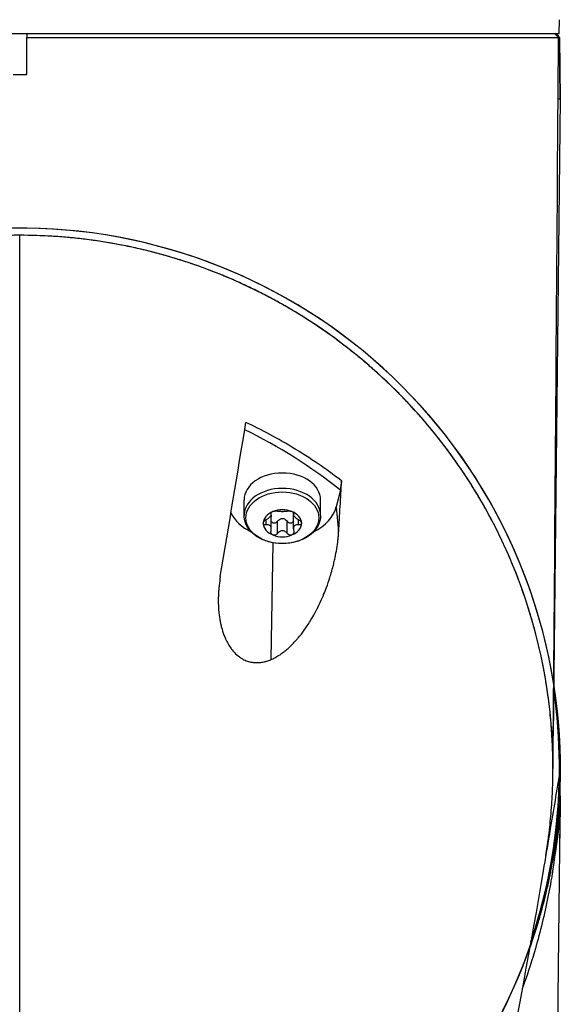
# Model space of a CAD drawing. Header units: millimetres. Extents: x 0 to 4378, y 0 to 2376.
# Tile 102 of 256: x 831 to 871, y 1610 to 1682. Entities that reach past the tile are written whole.
import ezdxf

# ---------------------------------------------------------------- set-up
doc = ezdxf.new("R2010")
doc.units = ezdxf.units.MM
doc.header["$LTSCALE"] = 0.2

# ---------------------------------------------------------------- blocks, each defined once
blk = doc.blocks.new('A$C994008f5')
for p, q in [((39.48, 1046.3), (39.506, 1047.3)), ((-39.42, 1046.3), (39.48, 1046.3)), ((0.53, 1046.3), (0.53, 1046.008)), ((0.53, 1043.3), (0.53, 1046.008)), ((39.148, 1046.3), (39.442, 1046.003)), ((39.511, 1046.003), (39.211, 1046.3)), ((39.442, 1046.003), (39.511, 1046.003)), ((39.516, 1045.997), (39.511, 1046.003)), ((39.516, 1045.997), (39.555, 1041.501)), ((39.555, 1041.501), (39.516, 1045.997)), ((39.516, 1045.997), (39.516, 1045.997)), ((-0.47, 1043.3), (0.53, 1043.3)), ((39.555, 1041.501), (39.055, 994.883)), ((39.402, 1041.5), (39.555, 1041.501)), ((23.473, 1012.865), (23.169, 1011.646)), ((16.43, 1011.012), (16.43, 1012.137)), ((22.03, 1011.012), (22.03, 1012.137)), ((18.402, 1011.144), (18.402, 1011.208)), ((18.422, 1011.091), (18.422, 1011.232)), ((20.038, 1011.091), (20.038, 1011.232)), ((20.058, 1011.144), (20.058, 1011.208)), ((23.169, 1011.646), (23.347, 1009.802)), ((18.045, 1010.322), (18.045, 1010.708)), ((18.422, 1010.032), (18.422, 1010.93)), ((18.874, 1009.693), (18.874, 1010.591)), ((19.586, 1009.693), (19.586, 1010.591)), ((20.038, 1010.032), (20.038, 1010.93)), ((20.414, 1010.322), (20.414, 1010.708)), ((18.53, 1009.015), (18.392, 1000.461)), ((39.511, 992.708), (39.505, 992.866)), ((39.511, 992.708), (39.506, 992.71)), ((39.511, 992.708), (39.516, 992.568)), ((39.555, 990.5), (39.516, 992.568)), ((39.516, 990.5), (39.516, 992.568)), ((39.516, 990.5), (39.555, 990.5)), ((39.555, 990.5), (39.521, 987.4)), ((39.536, 988.777), (39.078, 947.8))]:
    blk.add_line(p, q)
for radius, start, end in [(39.537, 199.36867, 199.355), (39.537, 340.68589, 340.67373), (39.476, 352.57713, 8.31649), (39.476, 341.24939, 359.4099), (39.537, 352.58853, 357.1003)]:
    blk.add_arc((0.03, 992.5), radius, start, end)
for centre, major_axis, ratio, start_param, end_param in [((-1.357, 484.439), (0.854, 958.696), 0.001143, 5.230614, 5.319688), ((11.178, 996.271), (-15.553, -91.892), 0.018899, 1.685952, 1.810789), ((-29.065, 937.671), (49.235, 77.549), 0.641175, 6.214347, 6.355046), ((19.23, 1012.137), (-2.8, 0), 0.707107, 3.141593, 6.283185), ((90.733, 1686.391), (102.935, 874.46), 0.021198, 3.835703, 3.836898), ((19.23, 1011.012), (-2.8, 0), 0.707107, 3.141593, 6.283185), ((19.23, 1012.137), (-4, 0), 0.707107, 0.343673, 0.96262), ((19.23, 1010.44), (-1.4, 0), 0.707107, 5.235988, 6.283185), ((19.23, 1010.44), (1.4, 0), 0.707107, 1.047198, 2.094395), ((19.23, 1010.44), (1.4, 0), 0.707107, 0, 1.047198), ((19.23, 1012.137), (4, 0), 0.707107, 5.320565, 6.108652), ((19.23, 1010.44), (-1.4, 0), 0.707107, 0, 1.047198), ((19.23, 1010.44), (1.4, 0), 0.707107, 5.235988, 6.283185), ((19.23, 1010.44), (-1.4, 0), 0.707107, 1.047198, 2.094395)]:
    blk.add_ellipse(centre, major_axis=major_axis, ratio=ratio, start_param=start_param, end_param=end_param)
blk.add_ellipse((19.23, 1010.844), major_axis=(2.669, 0), ratio=0.707107)
for points, knots in [([(0.53, 1046.008), (0.751, 1046.008), (0.971, 1046.008), (2.877, 1046.008), (4.557, 1046.008), (11.309, 1046.008), (16.188, 1046.007), (24.692, 1046.006), (28.307, 1046.006), (34.276, 1046.004), (36.534, 1046.004), (38.776, 1046.003), (39.285, 1046.003), (39.442, 1046.003)], [-6.550864, -6.550864, -6.550864, -6.550864, -6.484725, -6.484725, -5.979785, -5.979785, -4.438216, -4.438216, -2.995361, -2.995361, -1.514872, -1.514872, -0.595685, -0.595685, -0.595685, -0.595685]), ([(39.516, 1045.997), (39.515, 1045.998), (39.514, 1045.999), (39.513, 1046), (39.387, 1046.125), (39.297, 1046.214), (39.211, 1046.3)], [-0.0003721, -0.0003721, -0.0003721, -0.0003721, 0, 0, 0, 0.05323645, 0.05323645, 0.05323645, 0.05323645]), ([(0.03, 1031.519), (-0.358, 1031.519), (-0.746, 1031.513), (-1.521, 1031.49), (-1.909, 1031.472), (-2.682, 1031.426), (-3.069, 1031.397), (-3.838, 1031.328), (-4.222, 1031.288), (-5.37, 1031.15), (-6.13, 1031.036), (-7.258, 1030.833), (-7.632, 1030.759), (-8.376, 1030.603), (-8.745, 1030.519), (-9.48, 1030.342), (-9.844, 1030.248), (-10.569, 1030.051), (-10.929, 1029.948), (-11.641, 1029.731), (-11.996, 1029.618), (-12.696, 1029.383), (-13.044, 1029.261), (-13.561, 1029.071), (-13.732, 1029.007), (-14.074, 1028.877), (-14.243, 1028.81), (-14.581, 1028.676), (-14.749, 1028.607), (-15.084, 1028.468), (-15.25, 1028.397), (-15.747, 1028.183), (-16.075, 1028.036), (-16.723, 1027.734), (-17.044, 1027.58), (-17.678, 1027.264), (-17.992, 1027.102), (-18.612, 1026.772), (-18.919, 1026.604), (-19.525, 1026.261), (-19.824, 1026.086), (-20.414, 1025.73), (-20.706, 1025.549), (-21.281, 1025.181), (-21.565, 1024.993), (-22.125, 1024.613), (-22.401, 1024.421), (-22.946, 1024.029), (-23.214, 1023.831), (-23.744, 1023.43), (-24.005, 1023.227), (-24.52, 1022.817), (-24.774, 1022.609), (-25.15, 1022.295), (-25.274, 1022.189), (-25.52, 1021.977), (-25.642, 1021.871), (-25.885, 1021.657), (-26.006, 1021.549), (-26.245, 1021.333), (-26.364, 1021.224), (-26.716, 1020.898), (-26.948, 1020.677), (-27.632, 1020.011), (-28.073, 1019.56), (-28.714, 1018.872), (-28.923, 1018.641), (-29.233, 1018.293), (-29.335, 1018.176), (-29.538, 1017.942), (-29.639, 1017.825), (-29.788, 1017.648), (-29.838, 1017.589), (-29.936, 1017.471), (-29.986, 1017.412), (-30.133, 1017.234), (-30.23, 1017.116), (-30.422, 1016.877), (-30.517, 1016.758), (-30.706, 1016.518), (-30.799, 1016.398), (-30.985, 1016.157), (-31.077, 1016.036), (-31.258, 1015.793), (-31.349, 1015.672), (-31.616, 1015.306), (-31.791, 1015.062), (-32.306, 1014.323), (-32.636, 1013.826), (-33.268, 1012.824), (-33.571, 1012.318), (-33.933, 1011.682), (-34.005, 1011.555), (-34.147, 1011.299), (-34.217, 1011.171), (-34.356, 1010.915), (-34.424, 1010.787), (-34.559, 1010.53), (-34.626, 1010.401), (-34.758, 1010.143), (-34.823, 1010.013), (-34.952, 1009.755), (-35.016, 1009.625), (-35.204, 1009.236), (-35.327, 1008.975), (-35.684, 1008.192), (-35.911, 1007.667), (-36.231, 1006.876), (-36.334, 1006.611), (-36.535, 1006.081), (-36.633, 1005.815), (-36.822, 1005.283), (-36.913, 1005.016), (-37.09, 1004.482), (-37.176, 1004.215), (-37.34, 1003.678), (-37.419, 1003.41), (-37.572, 1002.871), (-37.645, 1002.602), (-37.856, 1001.792), (-37.984, 1001.251), (-38.217, 1000.166), (-38.322, 999.622), (-38.509, 998.532), (-38.59, 997.987), (-38.73, 996.894), (-38.788, 996.346), (-38.881, 995.251), (-38.915, 994.703), (-38.95, 993.879), (-38.958, 993.605), (-38.966, 993.194), (-38.968, 993.056), (-38.971, 992.782), (-38.972, 992.645), (-38.972, 992.37), (-38.971, 992.233), (-38.968, 991.959), (-38.966, 991.822), (-38.957, 991.41), (-38.949, 991.136), (-38.926, 990.587), (-38.911, 990.313), (-38.876, 989.765), (-38.856, 989.491), (-38.81, 988.943), (-38.784, 988.669), (-38.726, 988.122), (-38.694, 987.848), (-38.652, 987.517), (-38.644, 987.458), (-38.637, 987.4), (-38.578, 986.958), (-38.512, 986.515), (-38.438, 986.073)], [0, 0, 0, 0, 0.0102041, 0.0102041, 0.0204082, 0.0204082, 0.0306122, 0.0306122, 0.0408163, 0.0408163, 0.0612245, 0.0612245, 0.0714286, 0.0714286, 0.0816327, 0.0816327, 0.0918367, 0.0918367, 0.1020408, 0.1020408, 0.1122449, 0.1122449, 0.122449, 0.122449, 0.127551, 0.127551, 0.1326531, 0.1326531, 0.1377551, 0.1377551, 0.1428571, 0.1428571, 0.1530612, 0.1530612, 0.1632653, 0.1632653, 0.1734694, 0.1734694, 0.1836735, 0.1836735, 0.1938776, 0.1938776, 0.2040816, 0.2040816, 0.2142857, 0.2142857, 0.2244898, 0.2244898, 0.2346939, 0.2346939, 0.244898, 0.244898, 0.255102, 0.255102, 0.2602041, 0.2602041, 0.2653061, 0.2653061, 0.2704082, 0.2704082, 0.2755102, 0.2755102, 0.2857143, 0.2857143, 0.3061224, 0.3061224, 0.3163265, 0.3163265, 0.3214286, 0.3214286, 0.3265306, 0.3265306, 0.3290816, 0.3290816, 0.3316327, 0.3316327, 0.3367347, 0.3367347, 0.3418367, 0.3418367, 0.3469388, 0.3469388, 0.3520408, 0.3520408, 0.3571429, 0.3571429, 0.3673469, 0.3673469, 0.3877551, 0.3877551, 0.4081633, 0.4081633, 0.4132653, 0.4132653, 0.4183673, 0.4183673, 0.4234694, 0.4234694, 0.4285714, 0.4285714, 0.4336735, 0.4336735, 0.4387755, 0.4387755, 0.4489796, 0.4489796, 0.4693878, 0.4693878, 0.4795918, 0.4795918, 0.4897959, 0.4897959, 0.5, 0.5, 0.5102041, 0.5102041, 0.5204082, 0.5204082, 0.5306122, 0.5306122, 0.5510204, 0.5510204, 0.5714286, 0.5714286, 0.5918367, 0.5918367, 0.6122449, 0.6122449, 0.6326531, 0.6326531, 0.6428571, 0.6428571, 0.6479592, 0.6479592, 0.6530612, 0.6530612, 0.6581633, 0.6581633, 0.6632653, 0.6632653, 0.6734694, 0.6734694, 0.6836735, 0.6836735, 0.6938776, 0.6938776, 0.7040816, 0.7040816, 0.7142857, 0.7142857, 0.7164671, 0.7164671, 0.7164671, 0.7329907, 0.7329907, 0.7329907, 0.7329907]), ([(39.033, 992.5), (39.036, 996.882), (38.3, 1001.29), (35.291, 1009.775), (33.004, 1013.909), (26.471, 1021.655), (22.483, 1024.76), (15.616, 1028.388), (12.748, 1029.52), (6.565, 1031.101), (3.324, 1031.519), (0.03, 1031.519)], [0.000404, 0.000404, 0.000404, 0.000404, 1.859728, 1.859728, 3.713839, 3.713839, 5.696387, 5.696387, 6.921498, 6.921498, 8.1615, 8.1615, 8.1615, 8.1615]), ([(38.508, 986.13), (38.578, 986.554), (38.641, 986.977), (38.697, 987.4), (38.704, 987.458), (38.712, 987.517), (38.754, 987.848), (38.786, 988.122), (38.844, 988.669), (38.87, 988.943), (38.94, 989.764), (38.974, 990.313), (39.009, 991.135), (39.018, 991.41), (39.026, 991.821), (39.028, 991.958), (39.031, 992.233), (39.032, 992.37), (39.032, 992.645), (39.031, 992.782), (39.029, 993.056), (39.026, 993.193), (39.018, 993.604), (39.009, 993.879), (38.986, 994.428), (38.972, 994.702), (38.937, 995.25), (38.917, 995.524), (38.848, 996.346), (38.79, 996.893), (38.65, 997.986), (38.569, 998.532), (38.429, 999.349), (38.379, 999.622), (38.274, 1000.165), (38.219, 1000.437), (38.102, 1000.979), (38.041, 1001.25), (37.913, 1001.792), (37.846, 1002.062), (37.635, 1002.871), (37.482, 1003.409), (37.235, 1004.214), (37.15, 1004.482), (36.973, 1005.016), (36.882, 1005.283), (36.693, 1005.815), (36.595, 1006.081), (36.394, 1006.61), (36.29, 1006.875), (36.077, 1007.403), (35.967, 1007.666), (35.741, 1008.191), (35.625, 1008.453), (35.387, 1008.975), (35.264, 1009.235), (35.013, 1009.754), (34.884, 1010.013), (34.62, 1010.529), (34.485, 1010.787), (34.208, 1011.299), (34.066, 1011.555), (33.849, 1011.936), (33.775, 1012.064), (33.627, 1012.317), (33.552, 1012.444), (33.325, 1012.822), (33.17, 1013.074), (32.696, 1013.826), (32.366, 1014.323), (31.68, 1015.307), (31.323, 1015.795), (30.767, 1016.518), (30.578, 1016.758), (30.29, 1017.115), (30.193, 1017.234), (30.046, 1017.412), (29.997, 1017.471), (29.898, 1017.589), (29.848, 1017.648), (29.699, 1017.824), (29.598, 1017.942), (29.395, 1018.175), (29.293, 1018.292), (29.087, 1018.524), (28.983, 1018.641), (28.826, 1018.813), (28.773, 1018.871), (28.667, 1018.986), (28.614, 1019.043), (28.347, 1019.33), (28.13, 1019.557), (27.689, 1020.009), (27.464, 1020.233), (26.78, 1020.899), (26.31, 1021.335), (25.581, 1021.978), (25.335, 1022.189), (24.959, 1022.504), (24.833, 1022.608), (24.58, 1022.816), (24.452, 1022.919), (24.194, 1023.124), (24.064, 1023.226), (23.803, 1023.429), (23.671, 1023.529), (23.406, 1023.73), (23.272, 1023.83), (23.004, 1024.028), (22.868, 1024.126), (22.459, 1024.419), (22.183, 1024.611), (21.763, 1024.896), (21.622, 1024.991), (21.338, 1025.177), (21.195, 1025.27), (20.907, 1025.455), (20.762, 1025.546), (20.471, 1025.727), (20.324, 1025.817), (20.029, 1025.995), (19.881, 1026.083), (19.582, 1026.258), (19.432, 1026.345), (18.978, 1026.603), (18.672, 1026.772), (18.207, 1027.019), (18.051, 1027.101), (17.737, 1027.263), (17.58, 1027.343), (17.263, 1027.501), (17.103, 1027.579), (16.782, 1027.733), (16.621, 1027.81), (16.297, 1027.96), (16.134, 1028.035), (15.806, 1028.182), (15.641, 1028.254), (15.145, 1028.469), (14.81, 1028.608), (14.134, 1028.877), (13.793, 1029.008), (13.104, 1029.261), (12.756, 1029.383), (12.054, 1029.617), (11.701, 1029.73), (10.987, 1029.947), (10.628, 1030.05), (9.904, 1030.248), (9.54, 1030.342), (8.805, 1030.519), (8.435, 1030.602), (7.692, 1030.759), (7.317, 1030.832), (6.565, 1030.967), (6.187, 1031.03), (5.618, 1031.116), (5.428, 1031.143), (5.047, 1031.194), (4.855, 1031.219), (4.473, 1031.265), (4.281, 1031.286), (3.898, 1031.327), (3.706, 1031.345), (3.128, 1031.397), (2.742, 1031.426), (1.582, 1031.495), (0.806, 1031.519), (0.03, 1031.519)], [0.2677515, 0.2677515, 0.2677515, 0.2677515, 0.2835359, 0.2835359, 0.2835359, 0.2857143, 0.2857143, 0.2959184, 0.2959184, 0.3061224, 0.3061224, 0.3265306, 0.3265306, 0.3367347, 0.3367347, 0.3418367, 0.3418367, 0.3469388, 0.3469388, 0.3520408, 0.3520408, 0.3571429, 0.3571429, 0.3673469, 0.3673469, 0.377551, 0.377551, 0.3877551, 0.3877551, 0.4081633, 0.4081633, 0.4285714, 0.4285714, 0.4387755, 0.4387755, 0.4489796, 0.4489796, 0.4591837, 0.4591837, 0.4693878, 0.4693878, 0.4897959, 0.4897959, 0.5, 0.5, 0.5102041, 0.5102041, 0.5204082, 0.5204082, 0.5306122, 0.5306122, 0.5408163, 0.5408163, 0.5510204, 0.5510204, 0.5612245, 0.5612245, 0.5714286, 0.5714286, 0.5816327, 0.5816327, 0.5918367, 0.5918367, 0.5969388, 0.5969388, 0.6020408, 0.6020408, 0.6122449, 0.6122449, 0.6326531, 0.6326531, 0.6530612, 0.6530612, 0.6632653, 0.6632653, 0.6683673, 0.6683673, 0.6709184, 0.6709184, 0.6734694, 0.6734694, 0.6785714, 0.6785714, 0.6836735, 0.6836735, 0.6887755, 0.6887755, 0.6913265, 0.6913265, 0.6938776, 0.6938776, 0.7040816, 0.7040816, 0.7142857, 0.7142857, 0.7346939, 0.7346939, 0.744898, 0.744898, 0.75, 0.75, 0.755102, 0.755102, 0.7602041, 0.7602041, 0.7653061, 0.7653061, 0.7704082, 0.7704082, 0.7755102, 0.7755102, 0.7857143, 0.7857143, 0.7908163, 0.7908163, 0.7959184, 0.7959184, 0.8010204, 0.8010204, 0.8061224, 0.8061224, 0.8112245, 0.8112245, 0.8163265, 0.8163265, 0.8265306, 0.8265306, 0.8316327, 0.8316327, 0.8367347, 0.8367347, 0.8418367, 0.8418367, 0.8469388, 0.8469388, 0.8520408, 0.8520408, 0.8571429, 0.8571429, 0.8673469, 0.8673469, 0.877551, 0.877551, 0.8877551, 0.8877551, 0.8979592, 0.8979592, 0.9081633, 0.9081633, 0.9183673, 0.9183673, 0.9285714, 0.9285714, 0.9387755, 0.9387755, 0.9489796, 0.9489796, 0.9540816, 0.9540816, 0.9591837, 0.9591837, 0.9642857, 0.9642857, 0.9693878, 0.9693878, 0.9795918, 0.9795918, 1, 1, 1, 1]), ([(23.569, 1013.532), (22.711, 1014.193), (21.549, 1015.03), (18.899, 1016.651), (17.674, 1017.302), (16.562, 1017.828)], [-0.8387133, -0.8387133, -0.8387133, -0.8387133, -0.4023693, -0.4023693, -0.0000316, -0.0000316, -0.0000316, -0.0000316]), ([(23.347, 1009.802), (23.384, 1010.423), (23.421, 1011.045), (23.496, 1012.289), (23.532, 1012.91), (23.569, 1013.532)], [-0.3750102, -0.3750102, -0.3750102, -0.3750102, -0.1875272, -0.1875272, 0, 0, 0, 0]), ([(18.045, 1010.708), (18.082, 1010.728), (18.117, 1010.749), (18.189, 1010.799), (18.229, 1010.83), (18.301, 1010.894), (18.333, 1010.927), (18.38, 1010.985), (18.399, 1011.014), (18.421, 1011.065), (18.424, 1011.087), (18.419, 1011.119), (18.412, 1011.133), (18.402, 1011.144)], [0.02243715, 0.02243715, 0.02243715, 0.02243715, 0.0342669, 0.0342669, 0.04847234, 0.04847234, 0.06267778, 0.06267778, 0.07688322, 0.07688322, 0.09108866, 0.09108866, 0.10291841, 0.10291841, 0.10291841, 0.10291841]), ([(18.402, 1011.144), (18.39, 1011.157), (18.387, 1011.172), (18.398, 1011.206), (18.412, 1011.225), (18.46, 1011.264), (18.493, 1011.282), (18.53, 1011.297)], [0.0149274, 0.0149274, 0.0149274, 0.0149274, 0.02761278, 0.02761278, 0.0403288, 0.0403288, 0.05304483, 0.05304483, 0.05304483, 0.05304483]), ([(18.53, 1011.297), (18.567, 1011.312), (18.61, 1011.325), (18.696, 1011.341), (18.739, 1011.345), (18.812, 1011.346), (18.846, 1011.343), (18.874, 1011.337)], [0.05304483, 0.05304483, 0.05304483, 0.05304483, 0.06576086, 0.06576086, 0.07847688, 0.07847688, 0.09116226, 0.09116226, 0.09116226, 0.09116226]), ([(18.874, 1011.337), (18.899, 1011.331), (18.928, 1011.327), (18.995, 1011.32), (19.038, 1011.317), (19.132, 1011.313), (19.183, 1011.313), (19.277, 1011.313), (19.328, 1011.313), (19.422, 1011.317), (19.465, 1011.32), (19.532, 1011.327), (19.561, 1011.331), (19.586, 1011.337)], [0.02243715, 0.02243715, 0.02243715, 0.02243715, 0.0342669, 0.0342669, 0.04847234, 0.04847234, 0.06267778, 0.06267778, 0.07688322, 0.07688322, 0.09108866, 0.09108866, 0.10291841, 0.10291841, 0.10291841, 0.10291841]), ([(19.586, 1011.337), (19.613, 1011.343), (19.647, 1011.346), (19.72, 1011.345), (19.764, 1011.341), (19.85, 1011.325), (19.893, 1011.312), (19.93, 1011.297)], [0.0149274, 0.0149274, 0.0149274, 0.0149274, 0.02761278, 0.02761278, 0.0403288, 0.0403288, 0.05304483, 0.05304483, 0.05304483, 0.05304483]), ([(19.93, 1011.297), (19.967, 1011.282), (20, 1011.264), (20.047, 1011.225), (20.062, 1011.206), (20.073, 1011.172), (20.069, 1011.157), (20.058, 1011.144)], [0.05304483, 0.05304483, 0.05304483, 0.05304483, 0.06576086, 0.06576086, 0.07847688, 0.07847688, 0.09116226, 0.09116226, 0.09116226, 0.09116226]), ([(20.058, 1011.144), (20.047, 1011.133), (20.041, 1011.119), (20.036, 1011.087), (20.039, 1011.065), (20.061, 1011.014), (20.08, 1010.985), (20.127, 1010.927), (20.158, 1010.894), (20.231, 1010.83), (20.271, 1010.799), (20.343, 1010.749), (20.378, 1010.728), (20.414, 1010.708)], [0.02243715, 0.02243715, 0.02243715, 0.02243715, 0.0342669, 0.0342669, 0.04847234, 0.04847234, 0.06267778, 0.06267778, 0.07688322, 0.07688322, 0.09108866, 0.09108866, 0.10291841, 0.10291841, 0.10291841, 0.10291841]), ([(22.03, 1011.012), (22.03, 1010.8), (21.985, 1010.588), (21.813, 1010.182), (21.682, 1009.99), (21.345, 1009.637), (21.134, 1009.48), (20.653, 1009.219), (20.381, 1009.118), (19.809, 1008.982), (19.508, 1008.948), (18.907, 1008.952), (18.606, 1008.989), (18.036, 1009.132), (17.765, 1009.237), (17.283, 1009.509), (17.07, 1009.674), (16.732, 1010.049), (16.603, 1010.257), (16.462, 1010.651), (16.43, 1010.831), (16.43, 1011.012)], [0, 0, 0, 0, 0.29236, 0.29236, 0.595412, 0.595412, 0.91676, 0.91676, 1.247175, 1.247175, 1.579111, 1.579111, 1.91097, 1.91097, 2.2429, 2.2429, 2.573081, 2.573081, 2.893105, 2.893105, 3.141593, 3.141593, 3.141593, 3.141593]), ([(17.83, 1010.44), (17.83, 1010.47), (17.84, 1010.504), (17.879, 1010.572), (17.907, 1010.605), (17.97, 1010.661), (18.007, 1010.687), (18.045, 1010.708)], [0.05304483, 0.05304483, 0.05304483, 0.05304483, 0.06576086, 0.06576086, 0.07847688, 0.07847688, 0.09116226, 0.09116226, 0.09116226, 0.09116226]), ([(18.045, 1010.322), (18.007, 1010.314), (17.97, 1010.314), (17.907, 1010.326), (17.879, 1010.34), (17.84, 1010.382), (17.83, 1010.41), (17.83, 1010.44)], [0.0149274, 0.0149274, 0.0149274, 0.0149274, 0.02761278, 0.02761278, 0.0403288, 0.0403288, 0.05304483, 0.05304483, 0.05304483, 0.05304483]), ([(18.409, 1011.037), (18.409, 1011.035), (18.41, 1011.033), (18.418, 1010.999), (18.422, 1010.964), (18.422, 1010.93)], [0.27052467, 0.27052467, 0.27052467, 0.27052467, 0.27106489, 0.27106489, 0.28194573, 0.28194573, 0.28194573, 0.28194573]), ([(18.422, 1010.574), (18.426, 1010.566), (18.431, 1010.559), (18.46, 1010.521), (18.493, 1010.495), (18.53, 1010.48)], [0.11389029, 0.11389029, 0.11389029, 0.11389029, 0.11660802, 0.11660802, 0.12932405, 0.12932405, 0.12932405, 0.12932405]), ([(18.53, 1010.48), (18.567, 1010.465), (18.61, 1010.459), (18.696, 1010.469), (18.739, 1010.484), (18.812, 1010.527), (18.846, 1010.556), (18.874, 1010.591)], [0.12932405, 0.12932405, 0.12932405, 0.12932405, 0.14204007, 0.14204007, 0.1547561, 0.1547561, 0.16744148, 0.16744148, 0.16744148, 0.16744148]), ([(18.874, 1010.591), (18.899, 1010.624), (18.928, 1010.654), (18.995, 1010.71), (19.038, 1010.737), (19.132, 1010.775), (19.183, 1010.785), (19.277, 1010.785), (19.328, 1010.775), (19.422, 1010.737), (19.465, 1010.71), (19.532, 1010.654), (19.561, 1010.624), (19.586, 1010.591)], [0.21661882, 0.21661882, 0.21661882, 0.21661882, 0.22844857, 0.22844857, 0.24265401, 0.24265401, 0.25685945, 0.25685945, 0.27106489, 0.27106489, 0.28527033, 0.28527033, 0.29710008, 0.29710008, 0.29710008, 0.29710008]), ([(19.586, 1010.591), (19.613, 1010.556), (19.647, 1010.527), (19.72, 1010.484), (19.764, 1010.469), (19.85, 1010.459), (19.893, 1010.465), (19.93, 1010.48)], [0.09120661, 0.09120661, 0.09120661, 0.09120661, 0.10389199, 0.10389199, 0.11660802, 0.11660802, 0.12932405, 0.12932405, 0.12932405, 0.12932405]), ([(19.93, 1010.48), (19.967, 1010.495), (20, 1010.521), (20.029, 1010.559), (20.033, 1010.566), (20.038, 1010.574)], [0.12932405, 0.12932405, 0.12932405, 0.12932405, 0.14204007, 0.14204007, 0.14475778, 0.14475778, 0.14475778, 0.14475778]), ([(20.038, 1010.93), (20.038, 1010.964), (20.041, 1010.999), (20.05, 1011.033), (20.051, 1011.035), (20.051, 1011.037)], [0.23177318, 0.23177318, 0.23177318, 0.23177318, 0.24265401, 0.24265401, 0.24319419, 0.24319419, 0.24319419, 0.24319419]), ([(20.414, 1010.708), (20.453, 1010.687), (20.49, 1010.661), (20.553, 1010.605), (20.581, 1010.572), (20.62, 1010.504), (20.63, 1010.47), (20.63, 1010.44)], [0.0149274, 0.0149274, 0.0149274, 0.0149274, 0.02761278, 0.02761278, 0.0403288, 0.0403288, 0.05304483, 0.05304483, 0.05304483, 0.05304483]), ([(20.63, 1010.44), (20.63, 1010.41), (20.62, 1010.382), (20.581, 1010.34), (20.553, 1010.326), (20.49, 1010.314), (20.453, 1010.314), (20.414, 1010.322)], [0.05304483, 0.05304483, 0.05304483, 0.05304483, 0.06576086, 0.06576086, 0.07847688, 0.07847688, 0.09116226, 0.09116226, 0.09116226, 0.09116226]), ([(18.402, 1009.886), (18.412, 1009.925), (18.419, 1009.964), (18.424, 1010.044), (18.421, 1010.091), (18.399, 1010.176), (18.38, 1010.214), (18.333, 1010.272), (18.301, 1010.296), (18.229, 1010.326), (18.189, 1010.333), (18.117, 1010.334), (18.082, 1010.33), (18.045, 1010.322)], [0.02243715, 0.02243715, 0.02243715, 0.02243715, 0.0342669, 0.0342669, 0.04847234, 0.04847234, 0.06267778, 0.06267778, 0.07688322, 0.07688322, 0.09108866, 0.09108866, 0.10291841, 0.10291841, 0.10291841, 0.10291841]), ([(18.53, 1009.582), (18.493, 1009.597), (18.46, 1009.623), (18.412, 1009.686), (18.398, 1009.725), (18.387, 1009.802), (18.39, 1009.845), (18.402, 1009.886)], [0.05304483, 0.05304483, 0.05304483, 0.05304483, 0.06576086, 0.06576086, 0.07847688, 0.07847688, 0.09116226, 0.09116226, 0.09116226, 0.09116226]), ([(18.392, 1000.461), (18.441, 1000.482), (18.489, 1000.503), (18.537, 1000.526), (18.634, 1000.572), (18.731, 1000.623), (18.825, 1000.677), (18.879, 1000.709), (18.932, 1000.741), (18.985, 1000.775), (19.082, 1000.837), (19.177, 1000.903), (19.27, 1000.972), (19.326, 1001.014), (19.381, 1001.057), (19.436, 1001.101), (19.534, 1001.18), (19.629, 1001.263), (19.723, 1001.348), (19.779, 1001.4), (19.835, 1001.453), (19.89, 1001.507), (19.987, 1001.603), (20.082, 1001.702), (20.175, 1001.804), (20.234, 1001.868), (20.291, 1001.934), (20.348, 1002), (20.441, 1002.109), (20.531, 1002.22), (20.618, 1002.333), (20.767, 1002.525), (20.91, 1002.725), (21.046, 1002.929), (21.126, 1003.05), (21.204, 1003.173), (21.281, 1003.297), (21.338, 1003.391), (21.394, 1003.486), (21.449, 1003.581), (21.556, 1003.768), (21.66, 1003.958), (21.759, 1004.151), (21.78, 1004.193), (21.801, 1004.234), (21.822, 1004.276), (21.94, 1004.513), (22.052, 1004.755), (22.158, 1005), (22.189, 1005.073), (22.22, 1005.145), (22.25, 1005.218), (22.321, 1005.39), (22.389, 1005.563), (22.454, 1005.738), (22.544, 1005.981), (22.629, 1006.228), (22.707, 1006.477), (22.729, 1006.544), (22.749, 1006.611), (22.769, 1006.678), (22.822, 1006.852), (22.871, 1007.027), (22.917, 1007.204), (22.948, 1007.32), (22.977, 1007.437), (23.005, 1007.554), (23.032, 1007.671), (23.059, 1007.789), (23.084, 1007.907), (23.131, 1008.129), (23.173, 1008.353), (23.209, 1008.578), (23.243, 1008.788), (23.272, 1008.999), (23.296, 1009.212), (23.307, 1009.309), (23.316, 1009.408), (23.325, 1009.506), (23.329, 1009.555), (23.333, 1009.604), (23.337, 1009.654), (23.34, 1009.703), (23.344, 1009.752), (23.347, 1009.802)], [0, 0, 0, 0, 0.015444, 0.015444, 0.015444, 0.047141, 0.047141, 0.047141, 0.065349, 0.065349, 0.065349, 0.098854, 0.098854, 0.098854, 0.118972, 0.118972, 0.118972, 0.155222, 0.155222, 0.155222, 0.177177, 0.177177, 0.177177, 0.216053, 0.216053, 0.216053, 0.240758, 0.240758, 0.240758, 0.280885, 0.280885, 0.280885, 0.349027, 0.349027, 0.349027, 0.389277, 0.389277, 0.389277, 0.419556, 0.419556, 0.419556, 0.478753, 0.478753, 0.478753, 0.491444, 0.491444, 0.491444, 0.563576, 0.563576, 0.563576, 0.58484, 0.58484, 0.58484, 0.634833, 0.634833, 0.634833, 0.704233, 0.704233, 0.704233, 0.722849, 0.722849, 0.722849, 0.770914, 0.770914, 0.770914, 0.802564, 0.802564, 0.802564, 0.834212, 0.834212, 0.834212, 0.893657, 0.893657, 0.893657, 0.948959, 0.948959, 0.948959, 0.974477, 0.974477, 0.974477, 0.987238, 0.987238, 0.987238, 1, 1, 1, 1]), ([(19.586, 1009.693), (19.561, 1009.726), (19.532, 1009.756), (19.465, 1009.812), (19.422, 1009.839), (19.328, 1009.877), (19.277, 1009.887), (19.183, 1009.887), (19.132, 1009.877), (19.038, 1009.839), (18.995, 1009.812), (18.928, 1009.756), (18.899, 1009.726), (18.874, 1009.693)], [0.02243715, 0.02243715, 0.02243715, 0.02243715, 0.0342669, 0.0342669, 0.04847234, 0.04847234, 0.06267778, 0.06267778, 0.07688322, 0.07688322, 0.09108866, 0.09108866, 0.10291841, 0.10291841, 0.10291841, 0.10291841]), ([(20.058, 1009.886), (20.069, 1009.845), (20.073, 1009.802), (20.062, 1009.725), (20.047, 1009.686), (20, 1009.623), (19.967, 1009.597), (19.93, 1009.582)], [0.0149274, 0.0149274, 0.0149274, 0.0149274, 0.02761278, 0.02761278, 0.0403288, 0.0403288, 0.05304483, 0.05304483, 0.05304483, 0.05304483]), ([(20.414, 1010.322), (20.378, 1010.33), (20.343, 1010.334), (20.271, 1010.333), (20.231, 1010.326), (20.158, 1010.296), (20.127, 1010.272), (20.08, 1010.214), (20.061, 1010.176), (20.039, 1010.091), (20.036, 1010.044), (20.041, 1009.964), (20.047, 1009.925), (20.058, 1009.886)], [0.02243715, 0.02243715, 0.02243715, 0.02243715, 0.0342669, 0.0342669, 0.04847234, 0.04847234, 0.06267778, 0.06267778, 0.07688322, 0.07688322, 0.09108866, 0.09108866, 0.10291841, 0.10291841, 0.10291841, 0.10291841]), ([(18.874, 1009.693), (18.846, 1009.658), (18.812, 1009.629), (18.739, 1009.586), (18.696, 1009.571), (18.61, 1009.561), (18.567, 1009.567), (18.53, 1009.582)], [0.0149274, 0.0149274, 0.0149274, 0.0149274, 0.02761278, 0.02761278, 0.0403288, 0.0403288, 0.05304483, 0.05304483, 0.05304483, 0.05304483]), ([(19.93, 1009.582), (19.893, 1009.567), (19.85, 1009.561), (19.764, 1009.571), (19.72, 1009.586), (19.647, 1009.629), (19.613, 1009.658), (19.586, 1009.693)], [0.05304483, 0.05304483, 0.05304483, 0.05304483, 0.06576086, 0.06576086, 0.07847688, 0.07847688, 0.09116226, 0.09116226, 0.09116226, 0.09116226]), ([(14.69, 1006.538), (14.655, 1006.327), (14.626, 1006.115), (14.602, 1005.902), (14.591, 1005.794), (14.581, 1005.685), (14.572, 1005.576), (14.564, 1005.468), (14.557, 1005.359), (14.552, 1005.25), (14.547, 1005.14), (14.543, 1005.03), (14.542, 1004.92), (14.541, 1004.81), (14.541, 1004.7), (14.543, 1004.591), (14.548, 1004.372), (14.561, 1004.153), (14.582, 1003.935), (14.593, 1003.828), (14.606, 1003.721), (14.62, 1003.614), (14.635, 1003.507), (14.652, 1003.401), (14.672, 1003.295), (14.676, 1003.276), (14.679, 1003.256), (14.683, 1003.236), (14.701, 1003.143), (14.721, 1003.051), (14.743, 1002.959), (14.765, 1002.867), (14.789, 1002.776), (14.815, 1002.685), (14.87, 1002.493), (14.935, 1002.303), (15.011, 1002.119), (15.03, 1002.074), (15.049, 1002.03), (15.069, 1001.986), (15.126, 1001.857), (15.19, 1001.731), (15.26, 1001.609), (15.328, 1001.491), (15.401, 1001.377), (15.481, 1001.268), (15.506, 1001.234), (15.531, 1001.201), (15.557, 1001.169), (15.661, 1001.038), (15.774, 1000.917), (15.896, 1000.808), (15.899, 1000.805), (15.902, 1000.803), (15.904, 1000.801), (16.02, 1000.699), (16.143, 1000.609), (16.272, 1000.533), (16.293, 1000.521), (16.313, 1000.509), (16.334, 1000.498), (16.445, 1000.437), (16.559, 1000.387), (16.675, 1000.348), (16.706, 1000.337), (16.738, 1000.328), (16.769, 1000.319), (16.877, 1000.288), (16.987, 1000.266), (17.098, 1000.253), (17.242, 1000.236), (17.386, 1000.234), (17.53, 1000.244), (17.569, 1000.247), (17.608, 1000.251), (17.648, 1000.256), (17.754, 1000.27), (17.86, 1000.29), (17.964, 1000.317), (18.007, 1000.328), (18.049, 1000.339), (18.091, 1000.352), (18.193, 1000.383), (18.294, 1000.42), (18.392, 1000.461)], [0, 0, 0, 0, 0.070535, 0.070535, 0.070535, 0.10639, 0.10639, 0.10639, 0.142243, 0.142243, 0.142243, 0.178336, 0.178336, 0.178336, 0.214428, 0.214428, 0.214428, 0.286315, 0.286315, 0.286315, 0.321679, 0.321679, 0.321679, 0.357041, 0.357041, 0.357041, 0.363627, 0.363627, 0.363627, 0.394727, 0.394727, 0.394727, 0.425825, 0.425825, 0.425825, 0.492031, 0.492031, 0.492031, 0.508093, 0.508093, 0.508093, 0.555163, 0.555163, 0.555163, 0.60098, 0.60098, 0.60098, 0.615123, 0.615123, 0.615123, 0.672233, 0.672233, 0.672233, 0.673495, 0.673495, 0.673495, 0.727118, 0.727118, 0.727118, 0.735685, 0.735685, 0.735685, 0.780715, 0.780715, 0.780715, 0.792693, 0.792693, 0.792693, 0.834077, 0.834077, 0.834077, 0.888123, 0.888123, 0.888123, 0.902942, 0.902942, 0.902942, 0.943352, 0.943352, 0.943352, 0.959913, 0.959913, 0.959913, 1, 1, 1, 1]), ([(39.567, 992.467), (39.546, 992.343), (39.525, 992.218), (39.504, 992.093), (39.258, 990.62), (39.012, 989.146), (38.766, 987.673), (38.618, 986.783), (38.469, 985.893), (38.317, 985), (36.491, 974.233), (34.229, 962.964), (31.571, 951.733)], [-0.724604, -0.724604, -0.724604, -0.724604, -0.682378, -0.682378, -0.682378, -0.183048, -0.183048, -0.183048, 0.118494, 0.118494, 0.118494, 3.753028, 3.753028, 3.753028, 3.753028]), ([(39.066, 985.984), (39.15, 986.515), (39.218, 986.987), (39.273, 987.4), (39.293, 987.555), (39.311, 987.702), (39.328, 987.84), (39.346, 987.994), (39.363, 988.137), (39.377, 988.269), (39.391, 988.398), (39.399, 988.473), (39.414, 988.625), (39.415, 988.63), (39.415, 988.636), (39.416, 988.641), (39.48, 989.293), (39.525, 989.913), (39.555, 990.5)], [0.92731523, 0.92731523, 0.92731523, 0.92731523, 0.94607416, 0.94607416, 0.94607416, 0.953125, 0.953125, 0.953125, 0.9609375, 0.9609375, 0.9609375, 0.96849861, 0.96849861, 0.96849861, 0.96875, 0.96875, 0.96875, 1, 1, 1, 1]), ([(39.555, 990.5), (39.534, 990.066), (39.505, 989.602), (39.468, 989.11), (39.455, 988.945), (39.438, 988.729), (39.427, 988.608), (39.407, 988.365), (39.382, 988.082), (39.35, 987.76), (39.338, 987.645), (39.326, 987.525), (39.313, 987.4), (39.309, 987.358), (39.304, 987.315), (39.299, 987.271)], [0, 0, 0, 0, 0.0234375, 0.0234375, 0.0234375, 0.03125, 0.03125, 0.03125, 0.046875, 0.046875, 0.046875, 0.05245463, 0.05245463, 0.05245463, 0.05434955, 0.05434955, 0.05434955, 0.05434955]), ([(39.456, 990.501), (39.475, 990.501), (39.494, 990.5), (39.513, 990.5), (39.514, 990.5), (39.515, 990.5), (39.516, 990.5)], [0.035184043, 0.035184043, 0.035184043, 0.035184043, 0.044008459, 0.044008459, 0.044008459, 0.044421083, 0.044421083, 0.044421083, 0.044421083]), ([(39.536, 988.777), (39.284, 986.92), (39.108, 985.661), (39.006, 985), (39, 984.96), (38.994, 984.922), (38.988, 984.887), (38.98, 984.835), (38.968, 984.759), (38.966, 984.745), (38.961, 984.716), (38.946, 984.622), (38.919, 984.464), (38.91, 984.407), (38.899, 984.342), (38.886, 984.27), (38.881, 984.24), (38.876, 984.21), (38.87, 984.178), (38.86, 984.122), (38.85, 984.063), (38.838, 983.999), (38.827, 983.935), (38.808, 983.836), (38.801, 983.796), (38.742, 983.478), (38.683, 983.173), (38.617, 982.852), (38.353, 981.569), (38.038, 980.31), (37.675, 979.078), (37.404, 978.158), (37.105, 977.254), (36.781, 976.367)], [0.0430512, 0.0430512, 0.0430512, 0.0430512, 0.0871803, 0.0871803, 0.0871803, 0.0898437, 0.0898437, 0.0898437, 0.09375, 0.09375, 0.09375, 0.1015625, 0.1015625, 0.1015625, 0.1043487, 0.1043487, 0.1043487, 0.1054687, 0.1054687, 0.1054687, 0.1074219, 0.1074219, 0.1074219, 0.109375, 0.109375, 0.109375, 0.125, 0.125, 0.125, 0.1875, 0.1875, 0.1875, 0.2341857, 0.2341857, 0.2341857, 0.2341857]), ([(37.312, 979.261), (37.337, 979.331), (37.362, 979.402), (37.387, 979.472), (37.592, 980.06), (37.786, 980.659), (37.967, 981.269), (38.058, 981.574), (38.146, 981.881), (38.23, 982.192), (38.272, 982.347), (38.313, 982.503), (38.353, 982.66), (38.388, 982.794), (38.412, 982.886), (38.457, 983.071), (38.465, 983.101), (38.473, 983.134), (38.481, 983.169), (38.558, 983.483), (38.62, 983.756), (38.671, 983.987), (38.703, 984.132), (38.731, 984.26), (38.755, 984.372), (38.76, 984.398), (38.765, 984.423), (38.77, 984.447), (38.794, 984.559), (38.813, 984.653), (38.828, 984.728), (38.844, 984.81), (38.849, 984.834), (38.864, 984.907), (38.865, 984.916), (38.867, 984.925), (38.869, 984.934), (38.873, 984.955), (38.877, 984.977), (38.882, 985), (38.991, 985.56), (39.174, 986.565), (39.432, 988.015)], [0.8087373, 0.8087373, 0.8087373, 0.8087373, 0.8125, 0.8125, 0.8125, 0.84375, 0.84375, 0.84375, 0.859375, 0.859375, 0.859375, 0.8671875, 0.8671875, 0.8671875, 0.8739116, 0.8739116, 0.8739116, 0.875, 0.875, 0.875, 0.8846211, 0.8846211, 0.8846211, 0.890625, 0.890625, 0.890625, 0.8919972, 0.8919972, 0.8919972, 0.8984375, 0.8984375, 0.8984375, 0.9054604, 0.9054604, 0.9054604, 0.90625, 0.90625, 0.90625, 0.9079779, 0.9079779, 0.9079779, 0.9507293, 0.9507293, 0.9507293, 0.9507293])]:
    blk.add_open_spline(points, degree=3, knots=knots)
for points in [[(39.402, 1041.5), (39.415, 1043), (39.429, 1044.501), (39.442, 1046.003)], [(39.053, 994.882), (39.175, 1009.612), (39.292, 1025.152), (39.402, 1041.5)], [(39.033, 992.5), (39.04, 993.292), (39.046, 994.086), (39.053, 994.882)]]:
    blk.add_open_spline(points, degree=3)

msp = doc.modelspace()

# ---------------------------------------------------------------- block references
msp.add_blockref('A$C994008f5', (831.381, 635.188))

doc.saveas('drawing.dxf')
